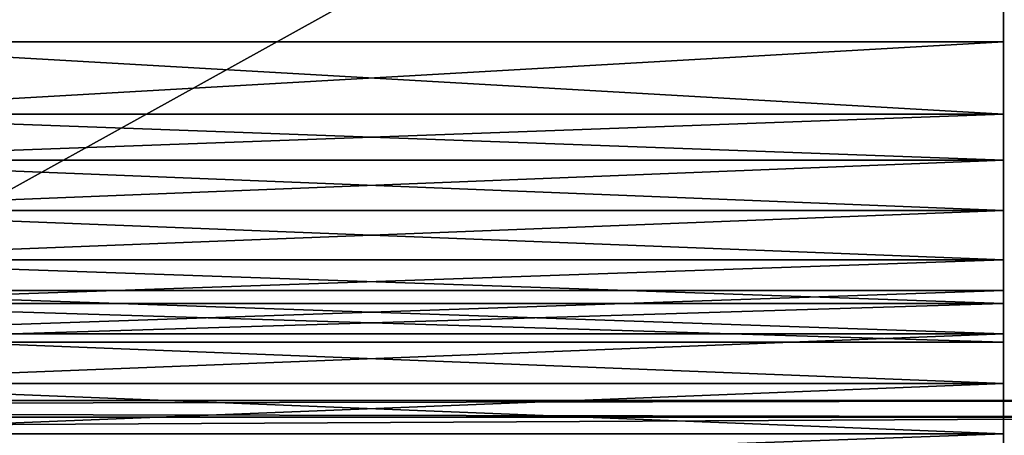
# Model space of a CAD drawing. Header units: millimetres. Extents: x -52 to 52, y -34 to 18.
# Tile 86 of 97: x 20.78 to 27.01, y 1.28 to 3.91. Entities that reach past the tile are written whole.
import ezdxf

# ---------------------------------------------------------------- set-up
doc = ezdxf.new("R2010")
doc.units = ezdxf.units.MM
doc.header["$LTSCALE"] = 65.185185
for name, color, linetype in [('2', 7, 'CONTINUOUS'), ('23', 7, 'CONTINUOUS'), ('27', 7, 'CONTINUOUS'), ('321', 7, 'CONTINUOUS'), ('456', 7, 'CONTINUOUS'), ('464', 7, 'CONTINUOUS'), ('465', 7, 'CONTINUOUS'), ('468', 7, 'CONTINUOUS'), ('474', 7, 'CONTINUOUS'), ('591', 7, 'CONTINUOUS'), ('6', 7, 'CONTINUOUS'), ('600', 7, 'CONTINUOUS'), ('601', 7, 'CONTINUOUS'), ('604', 7, 'CONTINUOUS'), ('610', 7, 'CONTINUOUS')]:
    doc.layers.add(name, color=color, linetype=linetype)

msp = doc.modelspace()

# ---------------------------------------------------------------- linework, layer by layer
at = {"layer": '2', "linetype": 'Continuous'}
for points in [[(34, -27.5, 24.1466), (-34, 10.2026, 24.4756), (-34, -27.5, 24.1466), (34, -27.5, 24.1466)], [(34, 10.2026, 24.4756), (-34, 10.2026, 24.4756), (34, -27.5, 24.1466), (34, 10.2026, 24.4756)]]:
    msp.add_3dface(points, dxfattribs=at)
at = {"layer": '23', "linetype": 'Continuous'}
for points in [[(31.4, -2, 21.4), (-31.4, -2, 21.4), (31.4, 13.6, 21.8085), (31.4, -2, 21.4)], [(31.4, 13.6, 21.8085), (-31.4, -2, 21.4), (-31.4, 13.6, 21.8085), (31.4, 13.6, 21.8085)]]:
    msp.add_3dface(points, dxfattribs=at)
at = {"layer": '27', "linetype": 'Continuous'}
for points in [[(-31.4, -2, -21.4), (31.4, -2, -21.4), (-31.4, 13.6, -21.8085), (-31.4, -2, -21.4)], [(-31.4, 13.6, -21.8085), (31.4, -2, -21.4), (31.4, 13.6, -21.8085), (-31.4, 13.6, -21.8085)]]:
    msp.add_3dface(points, dxfattribs=at)
at = {"layer": '321', "color": 2, "linetype": 'Continuous'}
for points in [[(-29.5, 1.3945, 1.0215), (29.5, 1.5, 0), (-29.5, 1.5, 0), (-29.5, 1.3945, 1.0215)], [(29.5, 1.3945, 1.0215), (29.5, 1.5, 0), (-29.5, 1.3945, 1.0215), (29.5, 1.3945, 1.0215)], [(-29.5, 1.5, 0), (29.5, 1.3945, -1.0215), (-29.5, 1.3945, -1.0215), (-29.5, 1.5, 0)], [(29.5, 1.5, 0), (29.5, 1.3945, -1.0215), (-29.5, 1.5, 0), (29.5, 1.5, 0)], [(29.5, 1.3945, -1.0215), (29.5, 1.0826, -2), (-29.5, 1.3945, -1.0215), (29.5, 1.3945, -1.0215)], [(29.5, 1.0826, -2), (-29.5, 1.0826, -2), (-29.5, 1.3945, -1.0215), (29.5, 1.0826, -2)], [(-29.5, 1.0826, 2), (29.5, 1.3945, 1.0215), (-29.5, 1.3945, 1.0215), (-29.5, 1.0826, 2)], [(-29.5, 1.0826, 2), (29.5, 1.0826, 2), (29.5, 1.3945, 1.0215), (-29.5, 1.0826, 2)]]:
    msp.add_3dface(points, dxfattribs=at)
at = {"layer": '456', "color": 2, "linetype": 'Continuous'}
for points in [[(27, 4.1089, -25.3473), (27, 3.4989, -25.5142), (27, 4.0748, -25.9714), (27, 4.1089, -25.3473)], [(27, 4.0748, -25.9714), (27, 3.4989, -25.5142), (27, 3.7698, -26.0548), (27, 4.0748, -25.9714)], [(27, 3.7698, -26.0548), (27, 3.4989, -25.5142), (27, 3.3132, -26.3597), (27, 3.7698, -26.0548)], [(27, 3.4989, -25.5142), (27, 3.0424, -25.8191), (27, 3.3132, -26.3597), (27, 3.4989, -25.5142)], [(27, 3.3132, -26.3597), (27, 3.0424, -25.8191), (27, 3.0218, -26.4927), (27, 3.3132, -26.3597)], [(27, 3.0424, -25.8191), (27, 2.7374, -25.9026), (27, 3.0218, -26.4927), (27, 3.0424, -25.8191)], [(27, 3.0218, -26.4927), (27, 2.7374, -25.9026), (27, 2.7032, -26.5266), (27, 3.0218, -26.4927)], [(27, 2.7374, -25.9026), (27, 2.4433, -25.7863), (27, 2.7032, -26.5266), (27, 2.7374, -25.9026)], [(27, 2.7032, -26.5266), (27, 2.4433, -25.7863), (27, 2.3903, -26.4581), (27, 2.7032, -26.5266)], [(27, 2.4433, -25.7863), (27, 2.1971, -25.5798), (27, 2.3903, -26.4581), (27, 2.4433, -25.7863)], [(27, 2.3903, -26.4581), (27, 2.1971, -25.5798), (27, 2.1151, -26.2942), (27, 2.3903, -26.4581)], [(27, 2.1971, -25.5798), (27, 1.9219, -25.4158), (27, 2.1151, -26.2942), (27, 2.1971, -25.5798)], [(27, 2.1151, -26.2942), (27, 1.9219, -25.4158), (27, 1.8689, -26.0876), (27, 2.1151, -26.2942)], [(27, 1.9219, -25.4158), (27, 1.6089, -25.3473), (27, 1.8689, -26.0876), (27, 1.9219, -25.4158)], [(27, 1.8689, -26.0876), (27, 1.6089, -25.3473), (27, 1.5748, -25.9714), (27, 1.8689, -26.0876)], [(27, 1.6089, -25.3473), (27, 1.2904, -25.3813), (27, 1.5748, -25.9714), (27, 1.6089, -25.3473)], [(27, 1.5748, -25.9714), (27, 1.2904, -25.3813), (27, 1.2698, -26.0548), (27, 1.5748, -25.9714)], [(27, 1.2904, -25.3813), (27, 0.9989, -25.5142), (27, 1.2698, -26.0548), (27, 1.2904, -25.3813)]]:
    msp.add_3dface(points, dxfattribs=at)
at = {"layer": '464', "color": 2, "linetype": 'Continuous'}
for points in [[(19, 3.3132, -26.3597), (19, 3.7698, -26.0548), (27, 3.7698, -26.0548), (19, 3.3132, -26.3597)], [(19, 3.3132, -26.3597), (27, 3.7698, -26.0548), (27, 3.3132, -26.3597), (19, 3.3132, -26.3597)]]:
    msp.add_3dface(points, dxfattribs=at)
at = {"layer": '465', "color": 2, "linetype": 'Continuous'}
for points in [[(19, 1.8689, -26.0876), (27, 2.1151, -26.2942), (27, 1.8689, -26.0876), (19, 1.8689, -26.0876)], [(19, 1.8689, -26.0876), (19, 2.1151, -26.2942), (27, 2.1151, -26.2942), (19, 1.8689, -26.0876)]]:
    msp.add_3dface(points, dxfattribs=at)
at = {"layer": '468', "color": 2, "linetype": 'Continuous'}
for points in [[(19, 3.3132, -26.3597), (27, 3.3132, -26.3597), (27, 3.0218, -26.4927), (19, 3.3132, -26.3597)], [(19, 3.0218, -26.4927), (19, 3.3132, -26.3597), (27, 3.0218, -26.4927), (19, 3.0218, -26.4927)], [(19, 3.0218, -26.4927), (27, 3.0218, -26.4927), (27, 2.7032, -26.5266), (19, 3.0218, -26.4927)], [(19, 2.7032, -26.5266), (19, 3.0218, -26.4927), (27, 2.7032, -26.5266), (19, 2.7032, -26.5266)], [(19, 2.3903, -26.4581), (19, 2.7032, -26.5266), (27, 2.3903, -26.4581), (19, 2.3903, -26.4581)], [(19, 2.7032, -26.5266), (27, 2.7032, -26.5266), (27, 2.3903, -26.4581), (19, 2.7032, -26.5266)], [(19, 2.1151, -26.2942), (19, 2.3903, -26.4581), (27, 2.1151, -26.2942), (19, 2.1151, -26.2942)], [(19, 2.3903, -26.4581), (27, 2.3903, -26.4581), (27, 2.1151, -26.2942), (19, 2.3903, -26.4581)]]:
    msp.add_3dface(points, dxfattribs=at)
at = {"layer": '474', "color": 2, "linetype": 'Continuous'}
for points in [[(19, 2.1971, -25.5798), (19, 1.9219, -25.4158), (27, 2.1971, -25.5798), (19, 2.1971, -25.5798)], [(19, 1.9219, -25.4158), (27, 1.9219, -25.4158), (27, 2.1971, -25.5798), (19, 1.9219, -25.4158)], [(19, 1.9219, -25.4158), (19, 1.6089, -25.3473), (27, 1.9219, -25.4158), (19, 1.9219, -25.4158)], [(19, 1.6089, -25.3473), (27, 1.6089, -25.3473), (27, 1.9219, -25.4158), (19, 1.6089, -25.3473)], [(19, 1.6089, -25.3473), (19, 1.2904, -25.3813), (27, 1.6089, -25.3473), (19, 1.6089, -25.3473)], [(19, 1.2904, -25.3813), (27, 1.2904, -25.3813), (27, 1.6089, -25.3473), (19, 1.2904, -25.3813)], [(19, 0.9989, -25.5142), (27, 0.9989, -25.5142), (27, 1.2904, -25.3813), (19, 0.9989, -25.5142)], [(19, 1.2904, -25.3813), (19, 0.9989, -25.5142), (27, 1.2904, -25.3813), (19, 1.2904, -25.3813)]]:
    msp.add_3dface(points, dxfattribs=at)
at = {"layer": '591', "color": 2, "linetype": 'Continuous'}
for points in [[(27, 4.1089, 25.3473), (27, 3.7698, 26.0548), (27, 3.4989, 25.5142), (27, 4.1089, 25.3473)], [(27, 4.0748, 25.9714), (27, 3.7698, 26.0548), (27, 4.1089, 25.3473), (27, 4.0748, 25.9714)], [(27, 3.7698, 26.0548), (27, 3.3132, 26.3597), (27, 3.4989, 25.5142), (27, 3.7698, 26.0548)], [(27, 3.4989, 25.5142), (27, 3.3132, 26.3597), (27, 3.0424, 25.8191), (27, 3.4989, 25.5142)], [(27, 3.3132, 26.3597), (27, 3.0218, 26.4927), (27, 3.0424, 25.8191), (27, 3.3132, 26.3597)], [(27, 3.0424, 25.8191), (27, 3.0218, 26.4927), (27, 2.7374, 25.9026), (27, 3.0424, 25.8191)], [(27, 3.0218, 26.4927), (27, 2.7032, 26.5266), (27, 2.7374, 25.9026), (27, 3.0218, 26.4927)], [(27, 2.7374, 25.9026), (27, 2.7032, 26.5266), (27, 2.4433, 25.7863), (27, 2.7374, 25.9026)], [(27, 2.7032, 26.5266), (27, 2.3903, 26.4581), (27, 2.4433, 25.7863), (27, 2.7032, 26.5266)], [(27, 2.4433, 25.7863), (27, 2.3903, 26.4581), (27, 2.1971, 25.5798), (27, 2.4433, 25.7863)], [(27, 2.3903, 26.4581), (27, 2.1151, 26.2942), (27, 2.1971, 25.5798), (27, 2.3903, 26.4581)], [(27, 2.1971, 25.5798), (27, 2.1151, 26.2942), (27, 1.9219, 25.4158), (27, 2.1971, 25.5798)], [(27, 2.1151, 26.2942), (27, 1.8689, 26.0876), (27, 1.9219, 25.4158), (27, 2.1151, 26.2942)], [(27, 1.9219, 25.4158), (27, 1.8689, 26.0876), (27, 1.6089, 25.3473), (27, 1.9219, 25.4158)], [(27, 1.8689, 26.0876), (27, 1.5748, 25.9714), (27, 1.6089, 25.3473), (27, 1.8689, 26.0876)], [(27, 1.6089, 25.3473), (27, 1.5748, 25.9714), (27, 1.2904, 25.3813), (27, 1.6089, 25.3473)], [(27, 1.5748, 25.9714), (27, 1.2698, 26.0548), (27, 1.2904, 25.3813), (27, 1.5748, 25.9714)], [(27, 1.2904, 25.3813), (27, 1.2698, 26.0548), (27, 0.9989, 25.5142), (27, 1.2904, 25.3813)]]:
    msp.add_3dface(points, dxfattribs=at)
at = {"layer": '6', "linetype": 'Continuous'}
for points in [[(34, 10.2026, -24.4756), (34, -27.5, -24.1466), (-34, -27.5, -24.1466), (34, 10.2026, -24.4756)], [(-34, 10.2026, -24.4756), (34, 10.2026, -24.4756), (-34, -27.5, -24.1466), (-34, 10.2026, -24.4756)]]:
    msp.add_3dface(points, dxfattribs=at)
at = {"layer": '600', "color": 2, "linetype": 'Continuous'}
for points in [[(27, 3.3132, 26.3597), (19, 3.7698, 26.0548), (19, 3.3132, 26.3597), (27, 3.3132, 26.3597)], [(27, 3.3132, 26.3597), (27, 3.7698, 26.0548), (19, 3.7698, 26.0548), (27, 3.3132, 26.3597)]]:
    msp.add_3dface(points, dxfattribs=at)
at = {"layer": '601', "color": 2, "linetype": 'Continuous'}
for points in [[(27, 1.8689, 26.0876), (27, 2.1151, 26.2942), (19, 2.1151, 26.2942), (27, 1.8689, 26.0876)], [(27, 1.8689, 26.0876), (19, 2.1151, 26.2942), (19, 1.8689, 26.0876), (27, 1.8689, 26.0876)]]:
    msp.add_3dface(points, dxfattribs=at)
at = {"layer": '604', "color": 2, "linetype": 'Continuous'}
for points in [[(27, 3.0218, 26.4927), (27, 3.3132, 26.3597), (19, 3.0218, 26.4927), (27, 3.0218, 26.4927)], [(27, 3.3132, 26.3597), (19, 3.3132, 26.3597), (19, 3.0218, 26.4927), (27, 3.3132, 26.3597)], [(27, 2.7032, 26.5266), (27, 3.0218, 26.4927), (19, 2.7032, 26.5266), (27, 2.7032, 26.5266)], [(27, 3.0218, 26.4927), (19, 3.0218, 26.4927), (19, 2.7032, 26.5266), (27, 3.0218, 26.4927)], [(27, 2.7032, 26.5266), (19, 2.7032, 26.5266), (19, 2.3903, 26.4581), (27, 2.7032, 26.5266)], [(27, 2.3903, 26.4581), (27, 2.7032, 26.5266), (19, 2.3903, 26.4581), (27, 2.3903, 26.4581)], [(27, 2.1151, 26.2942), (27, 2.3903, 26.4581), (19, 2.1151, 26.2942), (27, 2.1151, 26.2942)], [(27, 2.3903, 26.4581), (19, 2.3903, 26.4581), (19, 2.1151, 26.2942), (27, 2.3903, 26.4581)]]:
    msp.add_3dface(points, dxfattribs=at)
at = {"layer": '610', "color": 2, "linetype": 'Continuous'}
for points in [[(27, 2.1971, 25.5798), (27, 1.9219, 25.4158), (19, 2.1971, 25.5798), (27, 2.1971, 25.5798)], [(27, 1.9219, 25.4158), (19, 1.9219, 25.4158), (19, 2.1971, 25.5798), (27, 1.9219, 25.4158)], [(27, 1.9219, 25.4158), (27, 1.6089, 25.3473), (19, 1.9219, 25.4158), (27, 1.9219, 25.4158)], [(27, 1.6089, 25.3473), (19, 1.6089, 25.3473), (19, 1.9219, 25.4158), (27, 1.6089, 25.3473)], [(27, 1.2904, 25.3813), (19, 1.2904, 25.3813), (19, 1.6089, 25.3473), (27, 1.2904, 25.3813)], [(27, 1.6089, 25.3473), (27, 1.2904, 25.3813), (19, 1.6089, 25.3473), (27, 1.6089, 25.3473)], [(27, 0.9989, 25.5142), (19, 0.9989, 25.5142), (19, 1.2904, 25.3813), (27, 0.9989, 25.5142)], [(27, 1.2904, 25.3813), (27, 0.9989, 25.5142), (19, 1.2904, 25.3813), (27, 1.2904, 25.3813)]]:
    msp.add_3dface(points, dxfattribs=at)

doc.saveas('drawing.dxf')
